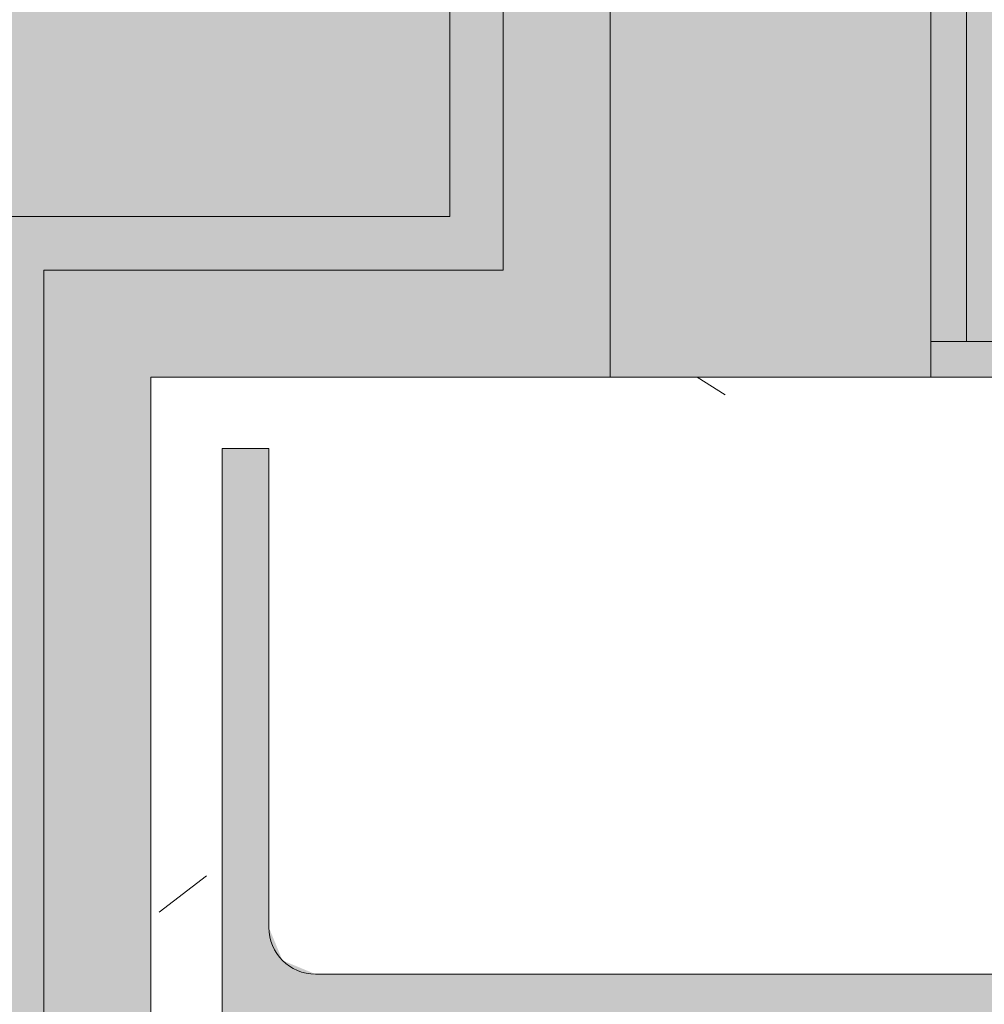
# Model space of a CAD drawing. Header units: millimetres. Extents: x -62758 to 63755, y -26429 to 33271.
# Tile 60 of 256: x -58228 to -57957, y 7755 to 8031. Entities that reach past the tile are written whole.
import ezdxf

# ---------------------------------------------------------------- set-up
doc = ezdxf.new("R2010")
doc.units = ezdxf.units.MM
for name, color, linetype, lineweight in [('A-FLOR-PATT', 8, 'Continuous', 18), ('A-WALL', 113, 'Continuous', 18), ('A-WALL-PATT', 111, 'Continuous', 25), ('S-COLS', 52, 'Continuous', 9)]:
    doc.layers.add(name, color=color, linetype=linetype, lineweight=lineweight)

# ---------------------------------------------------------------- blocks, each defined once
blk = doc.blocks.new('_ARQPWR_Pilar perfil I - _TP240-5763027-PLANTA DE CAIMENTO DE PISOS - TÉRREO')
at = {"layer": 'S-COLS', "lineweight": 5}
blk.add_hatch(color=256, dxfattribs=at).paths.add_polyline_path([(6.55, 151.5), (-154, 151.5), (-154, 138.4), (-19.65, 138.4), (-10.39, 134.56), (-6.55, 125.3), (-6.55, -125.3), (-10.39, -134.56), (-19.65, -138.4), (-154, -138.4), (-154, -151.5), (154, -151.5), (154, -138.4), (19.65, -138.4), (10.39, -134.56), (6.55, -125.3), (6.55, 125.3), (10.39, 134.56), (19.65, 138.4), (154, 138.4), (154, 151.5), (32.27, 151.5)])
at = {"layer": 'S-COLS', "color": 130, "lineweight": 5}
for p, q in [((-6.55, 125.3), (-6.55, -125.3)), ((-19.65, -138.4), (-154, -138.4)), ((-154, -138.4), (-154, -151.5)), ((-154, -151.5), (154, -151.5))]:
    blk.add_line(p, q, dxfattribs=at)
blk.add_arc((-19.65, -125.3), 13.1, 270, 0, dxfattribs=at)
blk = doc.blocks.new('FX-PNC-PILAR-TP80 - FX-PNC-PILAR-TP01-5761073-PLANTA DE CAIMENTO DE PISOS - TÉRREO')
at = {"layer": 'S-COLS', "lineweight": 5}
h = blk.add_hatch(dxfattribs=at)
h.set_pattern_fill('FP_333', color=256, style=0, pattern_type=2)
h.set_pattern_definition([(50, (-22892.95, 23358.12), (364.368, -31.8783), [38.1, -419.1]), (355, (-22892.95, 23358.1), (-70.4859, 382.1133), [30.48, -335.28]), (100.451, (-22862.6, 23355.46), (293.885, 350.2334), [32.38, -356.18]), (46.184, (-22892.95, 23459.7), (542.1585, -84.0858), [57.15, -628.65]), (96.636, (-22847.77, 23452.7), (474.805, 494.8554), [48.57, -534.27]), (351.184, (-22892.95, 23459.7), (474.81, 494.85), [45.72, -502.92]), (21, (-22842.15, 23434.32), (303.2285, -204.5305), [38.1, -419.1]), (326, (-22842.15, 23434.3), (123.604, 368.376), [30.48, -335.28]), (71.451, (-22816.88, 23417.27), (426.8341, 163.8427), [32.38, -356.18]), (37.5, (-22892.95, 23358.12), (6.17665, 169.11015), [16.764, -314.452, 16.764, -323.596, -336.55]), (37.5, (-22892.95, 23358.12), (6.17665, 169.11015), [-671.576, 16.764, -319.786]), (7.5, (-22892.95, 23358.12), (133.6389, 200.3615), [16.764, -177.292, 16.764, -306.832, -128.27]), (7.5, (-22892.95, 23358.12), (133.6389, 200.3615), [-517.652, 16.764, -111.506]), (327.5, (-23006.23, 23358.12), (271.18182, -11.45836), [16.764, -110.236, 16.764, -905.256]), (327.5, (-23006.23, 23358.12), (271.18182, -11.45836), [-143.764, -379.476, 16.764, -509.016]), (317.5, (-23057.03, 23358.12), (296.2585, 50.8528), [16.764, -148.336, 16.764, -619.76]), (317.5, (-23057.03, 23358.12), (296.2585, 50.8528), [-181.864, -246.38, 16.764, -356.616])])
h.paths.add_polyline_path([(-81065.82, 30941.06), (-80740.87, 30941.06), (-80740.87, 31289.06), (-81083.87, 31289.06), (-81083.87, 30941.06)])
h.paths.add_polyline_path([(-81063.87, 30961.06), (-81063.87, 31269.06), (-81050.77, 31269.06), (-81050.77, 31134.71), (-81046.93, 31125.45), (-81037.67, 31121.61), (-80787.07, 31121.61), (-80777.81, 31125.45), (-80773.97, 31134.71), (-80773.97, 31269.06), (-80760.87, 31269.06), (-80760.87, 30961.06), (-80773.97, 30961.06), (-80773.97, 31095.41), (-80777.81, 31104.67), (-80787.07, 31108.51), (-81039.59, 31107.72), (-81046.93, 31104.67), (-81050.77, 31095.41), (-81050.77, 30961.06)])
at = {"layer": 'S-COLS', "color": 130, "lineweight": 5}
for p, q in [((-81000, 31289.06), (-81083.87, 31289.06)), ((-81083.87, 31289.06), (-81083.87, 30941.06)), ((-80955, 31289.06), (-81000, 31289.06)), ((-80865, 31289.06), (-80955, 31289.06)), ((-80845, 31289.06), (-80865, 31289.06))]:
    blk.add_line(p, q, dxfattribs=at)
blk = doc.blocks.new('BE-PMSa-MOD-ARQ-ESCOLA-EX-000-R_0056_rvt-1-PLANTA DE CAIMENTO DE PISOS - TÉRREO')
at = {"layer": 'A-FLOR-PATT', "lineweight": 5}
h = blk.add_hatch(dxfattribs=at)
h.set_pattern_fill('FP_2', color=215, style=0, pattern_type=2)
h.set_pattern_definition([(0, (0, 0), (812.8, 203.2), [33.528, -576.072, 33.528, -576.072, -3251.2]), (0, (0, 0), (812.8, 203.2), [-1219.2, 33.528, -1185.672, 33.528, -576.072, -1422.4]), (0, (0, 0), (812.8, 203.2), [-3048, 33.528, -372.872, 33.528, -982.472]), (120, (304.8, 101.6), (-582.37636, 602.30545), [33.528, -576.072, 33.528, -576.072, -3251.2]), (120, (304.8, 101.6), (-582.37636, 602.30545), [-1219.2, 33.528, -1185.672, 33.528, -576.072, -1422.4]), (120, (304.8, 101.6), (-582.37636, 602.30545), [-3048, 33.528, -372.872, 33.528, -982.472]), (240, (406.4, 508), (-230.42364, -805.50545), [33.528, -576.072, 33.528, -576.072, -3251.2]), (240, (406.4, 508), (-230.42364, -805.50545), [-1219.2, 33.528, -1185.672, 33.528, -576.072, -1422.4]), (240, (406.4, 508), (-230.42364, -805.50545), [-3048, 33.528, -372.872, 33.528, -982.472])])
h.paths.add_polyline_path([(-9894.95, -23902.23), (-9894.95, -23327.92), (-9939.95, -23327.92), (-9939.95, -23357.92), (-10019.95, -23357.92), (-10019.95, -23327.92), (-10261.82, -23327.92), (-10261.82, -23357.92), (-13811.82, -23357.05), (-13811.82, -23327.92), (-16873.3, -23327.92), (-16873.3, -23357.92), (-20423.3, -23357.05), (-20423.3, -23327.92), (-20698.02, -23327.97), (-20698.02, -23357.92), (-22848.02, -23357.05), (-22848.02, -23327.92), (-23820.55, -23327.92), (-23820.55, -23357.92), (-25970.55, -23357.05), (-25970.55, -23327.92), (-26607.05, -23327.92), (-26607.05, -23325.42), (-59610.05, -23325.42), (-59610.05, 2311.48), (-59500.05, 2311.48), (-59500.05, 2400.98), (-59098.05, 2400.98), (-59098.05, 2311.48), (-58107.05, 2311.48), (-58107.05, 7537.94), (-58235.92, 7537.94), (-58235.92, 7975.94), (-58107.05, 7975.94), (-58107.05, 15242.88), (-58235.92, 15242.88), (-58235.92, 15680.88), (-58107.05, 15680.88), (-58107.05, 16678.38), (-58186.42, 16678.38), (-58186.42, 17015.38), (-58107.05, 17015.38), (-58107.05, 20532.94), (-58186.42, 20532.94), (-58186.42, 20869.94), (-58107.05, 20869.94), (-58107.05, 21622.44), (-58235.92, 21622.44), (-58235.92, 22060.44), (-58107.05, 22060.44), (-58107.05, 29481.72), (-58238.42, 29481.72), (-58238.42, 29927.04), (-58107.05, 29927.04), (-58107.05, 30838.55), (-57817.05, 30838.55), (-57817.05, 30656.88), (-45242.05, 30657.03), (-45242.05, 30838.55), (-44952.05, 30838.55), (-44952.05, 30656.88), (-44949.55, 30656.88), (-44949.55, 29918.54), (-44820.55, 29918.54), (-44820.55, 29879.06), (-41729.55, 29879.06), (-41729.55, 29893.72), (-41622.05, 29893.72), (-41622.05, 30838.55), (-41332.05, 30838.55), (-41332.05, 30655.33), (-33747.05, 30655.59), (-33747.05, 30838.55), (-33457.05, 30839.53), (-33457.05, 31473.88), (-58704.35, 31473.88), (-58704.35, 5626.05), (-58173.05, 5626.05), (-58173.05, 5586.05), (-58704.35, 5586.05), (-58704.35, 3686.05), (-58173.05, 3686.05), (-58173.05, 3646.05), (-58704.35, 3646.05), (-58704.35, 2852.88), (-60207.55, 2852.88), (-60207.55, -23902.23), (-9967.45, -23902.23)])
h.paths.add_polyline_path([(-26295.38, -23618.84), (-26321.26, -23615.43), (-26345.38, -23605.44), (-26366.09, -23589.55), (-26381.98, -23568.84), (-26391.97, -23544.72), (-26395.38, -23518.84), (-26391.97, -23492.96), (-26381.98, -23468.84), (-26366.09, -23448.13), (-26345.38, -23432.24), (-26321.26, -23422.25), (-26295.38, -23418.84), (-26269.5, -23422.25), (-26245.38, -23432.24), (-26224.67, -23448.13), (-26208.78, -23468.84), (-26198.79, -23492.96), (-26195.38, -23518.84), (-26198.79, -23544.72), (-26208.78, -23568.84), (-26224.67, -23589.55), (-26245.38, -23605.44), (-26269.5, -23615.43), (-26277.65, -23616.51)])
h.paths.add_polyline_path([(-41607.05, 29876.56), (-41578.05, 29876.56), (-41578.05, 29878.72), (-41607.05, 29878.38)])
h.paths.add_polyline_path([(-58193.42, 29876.72), (-58107.05, 29876.72), (-58107.8, 29882.04), (-58193.42, 29882.04)])
h.paths.add_polyline_path([(-42955.46, 30663.37), (-43755.46, 30663.37), (-43755.46, 31463.37), (-42955.46, 31463.37), (-42955.46, 30738.65)])
at = {"layer": 'A-WALL', "lineweight": 5}
h = blk.add_hatch(color=9, dxfattribs=at)
h.paths.add_polyline_path([(-57972.05, 7940.94), (-57962.05, 7941.09), (-57962.19, 15277.88), (-57972.05, 15277.88), (-57972.05, 8147.9)])
h.paths.add_polyline_path([(-57972.05, 15645.88), (-57962.05, 15646.03), (-57962.05, 16713.38), (-57972.05, 16713.38), (-57972.05, 15665.88)])
h = blk.add_hatch(color=50, dxfattribs=at)
h.paths.add_polyline_path([(-57962.05, 7940.94), (-57952.05, 7940.94), (-57952.05, 15277.88), (-57962.05, 15277.74), (-57962.05, 7941.09)])
h.paths.add_polyline_path([(-57962.05, 15645.88), (-57952.05, 15645.88), (-57952.05, 16713.38), (-57962.05, 16713.38), (-57962.05, 15646.03)])
at = {"layer": 'A-WALL'}
h = blk.add_hatch(color=7, dxfattribs=at)
h.paths.add_polyline_path([(-58092.05, 7960.94), (-58092.05, 15257.88), (-58107.05, 15257.88), (-58107.05, 7960.94)])
h.paths.add_polyline_path([(-58092.05, 15665.88), (-58092.05, 16693.38), (-58107.05, 16693.38), (-58107.05, 15665.88)])
at = {"layer": 'A-WALL', "lineweight": 5}
h = blk.add_hatch(color=9, dxfattribs=at)
h.paths.add_polyline_path([(-58062.05, 7960.94), (-58062.05, 15257.88), (-58092.05, 15257.88), (-58092.05, 7960.94)])
h.paths.add_polyline_path([(-58062.05, 15665.88), (-58062.05, 16693.38), (-58092.05, 16693.38), (-58092.05, 15665.88)])
for color, points in [(254, [(-58220.92, 7552.94), (-58220.92, 7975.94), (-58235.92, 7975.94), (-58235.92, 7552.94)]), (254, [(-58107.05, 7960.94), (-58107.05, 7975.94), (-58220.92, 7975.94), (-58220.92, 7960.94), (-58190.92, 7960.94)]), (9, [(-57927.05, 7930.94), (-57847.92, 7930.94), (-57847.92, 7940.94), (-57972.05, 7940.94), (-57972.05, 7930.94), (-57952.05, 7930.94)])]:
    blk.add_hatch(color=color, dxfattribs=at).paths.add_polyline_path(points)
at = {"layer": 'A-WALL'}
for points in [[(-58208.81, 7582.94), (-58190.92, 7582.94), (-58190.92, 7960.94), (-58220.92, 7960.94), (-58220.92, 7582.94)], [(-58107.05, 7930.94), (-58062.05, 7930.94), (-58062.05, 7960.94), (-58190.92, 7960.94), (-58190.92, 7930.94), (-58144.72, 7930.94)]]:
    blk.add_hatch(color=253, dxfattribs=at).paths.add_polyline_path(points)
at = {"layer": 'A-WALL-PATT', "lineweight": 5}
h = blk.add_hatch(color=251, dxfattribs=at)
h.paths.add_polyline_path([(-58062.05, 7930.94), (-57972.05, 7930.94), (-57972.05, 15287.88), (-58062.05, 15287.88), (-58062.05, 7940.94)])
h.paths.add_polyline_path([(-57986.92, 15635.88), (-57972.05, 15635.88), (-57972.05, 16723.38), (-58062.05, 16723.38), (-58062.05, 15635.88), (-58051.92, 15635.88)])
at = {"layer": 'A-WALL', "color": 130, "lineweight": 5}
for p, q in [((-57972.05, 7940.94), (-57972.05, 15277.88)), ((-57962.05, 7940.94), (-57962.05, 15277.88)), ((-58092.05, 7960.94), (-58092.05, 15257.88)), ((-58062.05, 7960.94), (-58062.05, 15257.88)), ((-58220.92, 7960.94), (-58220.92, 7582.94)), ((-58220.92, 7960.94), (-58190.92, 7960.94)), ((-58107.05, 7960.94), (-58190.92, 7960.94)), ((-58092.05, 7960.94), (-58107.05, 7960.94)), ((-58062.05, 7930.94), (-58062.05, 7960.94)), ((-58062.05, 7930.94), (-58062.05, 7960.94)), ((-57972.05, 7930.94), (-57972.05, 7940.94)), ((-57962.05, 7940.94), (-57972.05, 7940.94)), ((-57972.05, 7930.94), (-57972.05, 7940.94)), ((-57952.05, 7940.94), (-57962.05, 7940.94)), ((-58107.05, 7930.94), (-58062.05, 7930.94))]:
    blk.add_line(p, q, dxfattribs=at)
at = {"layer": 'A-WALL', "color": 90, "lineweight": 9}
for p, q in [((-58107.05, 15242.88), (-58107.05, 7975.94)), ((-58220.92, 7975.94), (-58235.92, 7975.94)), ((-58190.92, 7975.94), (-58220.92, 7975.94)), ((-58107.05, 7975.94), (-58190.92, 7975.94)), ((-58190.92, 7582.94), (-58190.92, 7930.94)), ((-58190.92, 7930.94), (-58107.05, 7930.94))]:
    blk.add_line(p, q, dxfattribs=at)
at = {"layer": 'A-WALL', "color": 170, "lineweight": 5}
blk.add_line((-58062.05, 7930.94), (-57972.05, 7930.94), dxfattribs=at)
at = {"layer": 'S-COLS', "color": 170, "lineweight": 5}
blk.add_blockref('FX-PNC-PILAR-TP80 - FX-PNC-PILAR-TP01-5761073-PLANTA DE CAIMENTO DE PISOS - TÉRREO', (22892.95, -23358.12), dxfattribs=at)
at = {"layer": 'S-COLS', "color": 170, "lineweight": 5, "rotation": 269.9999999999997}
blk.add_blockref('_ARQPWR_Pilar perfil I - _TP240-5763027-PLANTA DE CAIMENTO DE PISOS - TÉRREO', (-58019.42, 7756.94), dxfattribs=at)

msp = doc.modelspace()

# ---------------------------------------------------------------- block references
at = {"lineweight": 5}
msp.add_blockref('BE-PMSa-MOD-ARQ-ESCOLA-EX-000-R_0056_rvt-1-PLANTA DE CAIMENTO DE PISOS - TÉRREO', (0, 0), dxfattribs=at)

doc.saveas('drawing.dxf')
